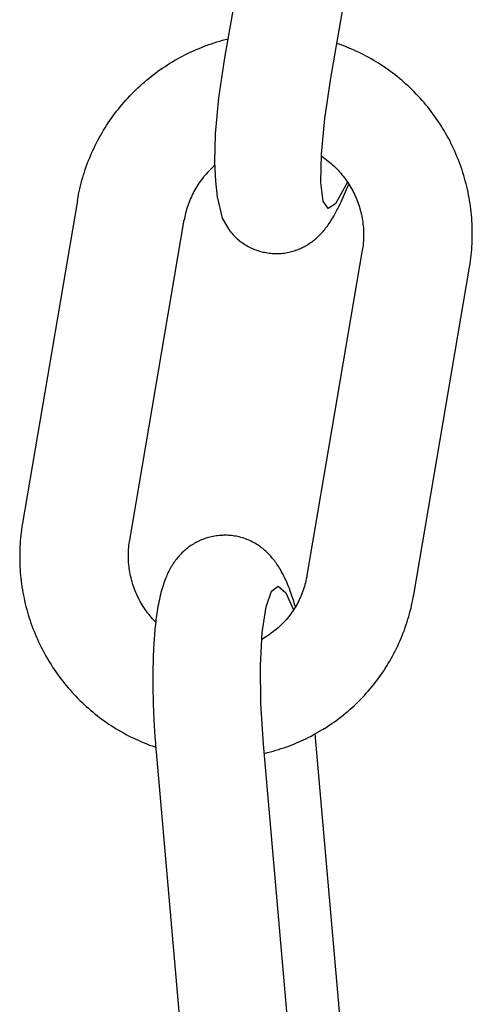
# Model space of a CAD drawing. Extents: x -169 to 7270, y -140 to 2984.
# Tile 211 of 256: x 1845.301 to 1845.792, y 417.361 to 418.428. Entities that reach past the tile are written whole.
import ezdxf

# ---------------------------------------------------------------- set-up
doc = ezdxf.new("R2010")
doc.units = 0
doc.header["$MEASUREMENT"] = 0
doc.layers.add('SPILL-BUCKET', color=1, linetype='CONTINUOUS')

msp = doc.modelspace()

# ---------------------------------------------------------------- linework, layer by layer
at = {"layer": 'SPILL-BUCKET', "color": 1, "linetype": 'Continuous'}
for p, q in [((1845.52339, 418.38696), (1845.58455, 418.73904)), ((1845.63825, 418.36485), (1845.69941, 418.71693)), ((1845.49424, 418.39659), (1845.49712, 418.39778)), ((1845.49712, 418.39778), (1845.50002, 418.39892)), ((1845.50002, 418.39892), (1845.50294, 418.40003)), ((1845.50294, 418.40003), (1845.50588, 418.40109)), ((1845.50588, 418.40109), (1845.50882, 418.40211)), ((1845.50882, 418.40211), (1845.51179, 418.40308)), ((1845.51179, 418.40308), (1845.51476, 418.40402)), ((1845.51476, 418.40402), (1845.51775, 418.40491)), ((1845.51775, 418.40491), (1845.52075, 418.40575)), ((1845.52075, 418.40575), (1845.52694, 418.40739)), ((1845.6482, 418.40107), (1845.64475, 418.40225)), ((1845.6511, 418.40001), (1845.6482, 418.40107)), ((1845.654, 418.39891), (1845.6511, 418.40001)), ((1845.65687, 418.39776), (1845.654, 418.39891)), ((1845.65973, 418.39657), (1845.65687, 418.39776)), ((1845.4718, 418.38563), (1845.47454, 418.38714)), ((1845.47454, 418.38714), (1845.47729, 418.38861)), ((1845.47729, 418.38861), (1845.48007, 418.39004)), ((1845.48007, 418.39004), (1845.48287, 418.39143)), ((1845.48287, 418.39143), (1845.48568, 418.39278)), ((1845.48568, 418.39278), (1845.48851, 418.39409)), ((1845.48851, 418.39409), (1845.49137, 418.39537)), ((1845.49137, 418.39537), (1845.49424, 418.39659)), ((1845.51684, 418.34329), (1845.52339, 418.38696)), ((1845.66257, 418.39534), (1845.65973, 418.39657)), ((1845.6654, 418.39407), (1845.66257, 418.39534)), ((1845.6682, 418.39276), (1845.6654, 418.39407)), ((1845.67099, 418.39141), (1845.6682, 418.39276)), ((1845.67376, 418.39002), (1845.67099, 418.39141)), ((1845.67651, 418.38859), (1845.67376, 418.39002)), ((1845.67924, 418.38711), (1845.67651, 418.38859)), ((1845.68194, 418.3856), (1845.67924, 418.38711)), ((1845.45587, 418.37576), (1845.45847, 418.3775)), ((1845.45847, 418.3775), (1845.46109, 418.3792)), ((1845.46109, 418.3792), (1845.46373, 418.38086)), ((1845.46373, 418.38086), (1845.4664, 418.38249)), ((1845.4664, 418.38249), (1845.46909, 418.38408)), ((1845.46909, 418.38408), (1845.4718, 418.38563)), ((1845.68463, 418.38405), (1845.68194, 418.3856)), ((1845.68729, 418.38246), (1845.68463, 418.38405)), ((1845.68993, 418.38083), (1845.68729, 418.38246)), ((1845.69255, 418.37916), (1845.68993, 418.38083)), ((1845.69514, 418.37745), (1845.69255, 418.37916)), ((1845.69771, 418.37571), (1845.69514, 418.37745)), ((1845.44083, 418.36455), (1845.44327, 418.36651)), ((1845.44327, 418.36651), (1845.44574, 418.36843)), ((1845.44574, 418.36843), (1845.44823, 418.37032)), ((1845.44823, 418.37032), (1845.45075, 418.37217)), ((1845.45075, 418.37217), (1845.4533, 418.37398)), ((1845.4533, 418.37398), (1845.45587, 418.37576)), ((1845.70025, 418.37392), (1845.69771, 418.37571)), ((1845.70277, 418.37211), (1845.70025, 418.37392)), ((1845.70526, 418.37025), (1845.70277, 418.37211)), ((1845.70773, 418.36836), (1845.70526, 418.37025)), ((1845.71017, 418.36643), (1845.70773, 418.36836)), ((1845.71258, 418.36447), (1845.71017, 418.36643)), ((1845.42907, 418.35425), (1845.43137, 418.35638)), ((1845.43137, 418.35638), (1845.43369, 418.35847)), ((1845.43369, 418.35847), (1845.43604, 418.36053)), ((1845.43604, 418.36053), (1845.43842, 418.36256)), ((1845.43842, 418.36256), (1845.44083, 418.36455)), ((1845.6317, 418.32119), (1845.63825, 418.36485)), ((1845.71496, 418.36247), (1845.71258, 418.36447)), ((1845.71732, 418.36044), (1845.71496, 418.36247)), ((1845.71964, 418.35837), (1845.71732, 418.36044)), ((1845.72194, 418.35628), (1845.71964, 418.35837)), ((1845.7242, 418.35414), (1845.72194, 418.35628)), ((1845.41807, 418.34314), (1845.42021, 418.34543)), ((1845.42021, 418.34543), (1845.42238, 418.34768)), ((1845.42238, 418.34768), (1845.42458, 418.34991)), ((1845.42458, 418.34991), (1845.42681, 418.3521)), ((1845.42681, 418.3521), (1845.42907, 418.35425)), ((1845.72644, 418.35198), (1845.7242, 418.35414)), ((1845.72864, 418.34978), (1845.72644, 418.35198)), ((1845.73081, 418.34755), (1845.72864, 418.34978)), ((1845.73296, 418.34529), (1845.73081, 418.34755)), ((1845.73506, 418.34299), (1845.73296, 418.34529)), ((1845.4079, 418.33128), (1845.40987, 418.33371)), ((1845.40987, 418.33371), (1845.41187, 418.33611)), ((1845.41187, 418.33611), (1845.4139, 418.33849)), ((1845.4139, 418.33849), (1845.41597, 418.34083)), ((1845.41597, 418.34083), (1845.41807, 418.34314)), ((1845.51309, 418.30442), (1845.51684, 418.34329)), ((1845.73714, 418.34067), (1845.73506, 418.34299)), ((1845.73918, 418.33831), (1845.73714, 418.34067)), ((1845.74119, 418.33593), (1845.73918, 418.33831)), ((1845.74317, 418.33352), (1845.74119, 418.33593)), ((1845.74511, 418.33108), (1845.74317, 418.33352)), ((1845.40039, 418.32129), (1845.40221, 418.32383)), ((1845.40221, 418.32383), (1845.40407, 418.32634)), ((1845.40407, 418.32634), (1845.40597, 418.32882)), ((1845.40597, 418.32882), (1845.4079, 418.33128)), ((1845.74701, 418.32861), (1845.74511, 418.33108)), ((1845.74888, 418.32611), (1845.74701, 418.32861)), ((1845.75072, 418.32359), (1845.74888, 418.32611)), ((1845.75251, 418.32104), (1845.75072, 418.32359)), ((1845.39346, 418.31089), (1845.39513, 418.31352)), ((1845.39513, 418.31352), (1845.39685, 418.31614)), ((1845.39685, 418.31614), (1845.3986, 418.31873)), ((1845.3986, 418.31873), (1845.40039, 418.32129)), ((1845.62794, 418.28231), (1845.6317, 418.32119)), ((1845.75428, 418.31847), (1845.75251, 418.32104)), ((1845.756, 418.31586), (1845.75428, 418.31847)), ((1845.75769, 418.31324), (1845.756, 418.31586)), ((1845.75934, 418.31059), (1845.75769, 418.31324)), ((1845.38714, 418.30011), (1845.38866, 418.30284)), ((1845.38866, 418.30284), (1845.39022, 418.30554)), ((1845.39022, 418.30554), (1845.39182, 418.30823)), ((1845.39182, 418.30823), (1845.39346, 418.31089)), ((1845.51245, 418.27359), (1845.51309, 418.30442)), ((1845.76095, 418.30791), (1845.75934, 418.31059)), ((1845.76252, 418.30522), (1845.76095, 418.30791)), ((1845.76406, 418.3025), (1845.76252, 418.30522)), ((1845.76555, 418.29976), (1845.76406, 418.3025)), ((1845.38145, 418.28899), (1845.38281, 418.2918)), ((1845.38281, 418.2918), (1845.38421, 418.29459)), ((1845.38421, 418.29459), (1845.38566, 418.29736)), ((1845.38566, 418.29736), (1845.38714, 418.30011)), ((1845.76701, 418.29699), (1845.76555, 418.29976)), ((1845.76843, 418.29421), (1845.76701, 418.29699)), ((1845.76981, 418.2914), (1845.76843, 418.29421)), ((1845.77114, 418.28858), (1845.76981, 418.2914)), ((1845.37641, 418.27758), (1845.37761, 418.28046)), ((1845.37761, 418.28046), (1845.37885, 418.28332)), ((1845.37885, 418.28332), (1845.38013, 418.28617)), ((1845.38013, 418.28617), (1845.38145, 418.28899)), ((1845.62731, 418.25148), (1845.62794, 418.28231)), ((1845.62791, 418.28044), (1845.63362, 418.27615)), ((1845.77244, 418.28574), (1845.77114, 418.28858)), ((1845.7737, 418.28288), (1845.77244, 418.28574)), ((1845.77491, 418.28), (1845.7737, 418.28288)), ((1845.77609, 418.2771), (1845.77491, 418.28)), ((1845.37306, 418.26884), (1845.37414, 418.27177)), ((1845.37414, 418.27177), (1845.37525, 418.27468)), ((1845.37525, 418.27468), (1845.37641, 418.27758)), ((1845.51183, 418.26982), (1845.51028, 418.2684)), ((1845.5126, 418.27049), (1845.51183, 418.26982)), ((1845.51342, 418.25299), (1845.51245, 418.27359)), ((1845.63362, 418.27615), (1845.63527, 418.27486)), ((1845.63527, 418.27486), (1845.6369, 418.27353)), ((1845.6369, 418.27353), (1845.6385, 418.27217)), ((1845.6385, 418.27217), (1845.64007, 418.27077)), ((1845.64007, 418.27077), (1845.64161, 418.26935)), ((1845.64161, 418.26935), (1845.64313, 418.26789)), ((1845.77722, 418.27419), (1845.77609, 418.2771)), ((1845.77831, 418.27126), (1845.77722, 418.27419)), ((1845.77936, 418.26831), (1845.77831, 418.27126)), ((1845.3692, 418.25699), (1845.3701, 418.25997)), ((1845.3701, 418.25997), (1845.37105, 418.26295)), ((1845.37105, 418.26295), (1845.37203, 418.2659)), ((1845.37203, 418.2659), (1845.37306, 418.26884)), ((1845.50157, 418.25924), (1845.50023, 418.25762)), ((1845.50294, 418.26084), (1845.50157, 418.25924)), ((1845.50435, 418.26242), (1845.50294, 418.26084)), ((1845.50578, 418.26396), (1845.50435, 418.26242)), ((1845.50725, 418.26547), (1845.50578, 418.26396)), ((1845.50875, 418.26695), (1845.50725, 418.26547)), ((1845.51028, 418.2684), (1845.50875, 418.26695)), ((1845.64313, 418.26789), (1845.64461, 418.26639)), ((1845.64461, 418.26639), (1845.64606, 418.26487)), ((1845.64606, 418.26487), (1845.64748, 418.26332)), ((1845.64748, 418.26332), (1845.64887, 418.26174)), ((1845.64887, 418.26174), (1845.65023, 418.26013)), ((1845.65023, 418.26013), (1845.65155, 418.25849)), ((1845.78037, 418.26535), (1845.77936, 418.26831)), ((1845.78133, 418.26238), (1845.78037, 418.26535)), ((1845.78225, 418.25939), (1845.78133, 418.26238)), ((1845.78313, 418.25639), (1845.78225, 418.25939)), ((1845.36602, 418.24495), (1845.36675, 418.24798)), ((1845.36675, 418.24798), (1845.36752, 418.25099)), ((1845.36752, 418.25099), (1845.36834, 418.254)), ((1845.36834, 418.254), (1845.3692, 418.25699)), ((1845.49406, 418.2491), (1845.49294, 418.24732)), ((1845.49523, 418.25085), (1845.49406, 418.2491)), ((1845.49643, 418.25258), (1845.49523, 418.25085)), ((1845.49766, 418.25428), (1845.49643, 418.25258)), ((1845.49893, 418.25596), (1845.49766, 418.25428)), ((1845.50023, 418.25762), (1845.49893, 418.25596)), ((1845.51522, 418.23611), (1845.51342, 418.25299)), ((1845.62985, 418.23128), (1845.62731, 418.25148)), ((1845.65637, 418.25187), (1845.64334, 418.22848)), ((1845.64927, 418.23078), (1845.65769, 418.24985)), ((1845.65155, 418.25849), (1845.65284, 418.25683)), ((1845.65284, 418.25683), (1845.6541, 418.25514)), ((1845.6541, 418.25514), (1845.65532, 418.25342)), ((1845.65532, 418.25342), (1845.6565, 418.25168)), ((1845.6565, 418.25168), (1845.65765, 418.24991)), ((1845.65765, 418.24991), (1845.65876, 418.24812)), ((1845.65876, 418.24812), (1845.65984, 418.24631)), ((1845.78397, 418.25338), (1845.78313, 418.25639)), ((1845.78476, 418.25035), (1845.78397, 418.25338)), ((1845.78551, 418.24732), (1845.78476, 418.25035)), ((1845.36409, 418.23581), (1845.36469, 418.23887)), ((1845.36469, 418.23887), (1845.36533, 418.24191)), ((1845.36533, 418.24191), (1845.36602, 418.24495)), ((1845.48787, 418.23811), (1845.48697, 418.23622)), ((1845.48881, 418.24), (1845.48787, 418.23811)), ((1845.48978, 418.24186), (1845.48881, 418.24)), ((1845.4908, 418.2437), (1845.48978, 418.24186)), ((1845.49185, 418.24552), (1845.4908, 418.2437)), ((1845.49294, 418.24732), (1845.49185, 418.24552)), ((1845.65984, 418.24631), (1845.66088, 418.24447)), ((1845.66088, 418.24447), (1845.66188, 418.24262)), ((1845.66188, 418.24262), (1845.66284, 418.24074)), ((1845.66284, 418.24074), (1845.66376, 418.23885)), ((1845.66376, 418.23885), (1845.66465, 418.23694)), ((1845.78622, 418.24427), (1845.78551, 418.24732)), ((1845.78688, 418.24121), (1845.78622, 418.24427)), ((1845.7875, 418.23815), (1845.78688, 418.24121)), ((1845.78808, 418.23508), (1845.7875, 418.23815)), ((1845.36342, 418.23206), (1845.30393, 417.88231)), ((1845.36342, 418.23206), (1845.36375, 418.23394)), ((1845.36375, 418.23394), (1845.36409, 418.23581)), ((1845.48378, 418.22846), (1845.48309, 418.22648)), ((1845.48452, 418.23042), (1845.48378, 418.22846)), ((1845.4853, 418.23237), (1845.48452, 418.23042)), ((1845.48611, 418.2343), (1845.4853, 418.23237)), ((1845.48697, 418.23622), (1845.48611, 418.2343)), ((1845.52068, 418.2129), (1845.51522, 418.23611)), ((1845.63534, 418.22339), (1845.62985, 418.23128)), ((1845.64334, 418.22848), (1845.63534, 418.22339)), ((1845.64712, 418.22615), (1845.6482, 418.22844)), ((1845.6482, 418.22844), (1845.64927, 418.23078)), ((1845.66465, 418.23694), (1845.66549, 418.23501)), ((1845.66549, 418.23501), (1845.6663, 418.23306)), ((1845.6663, 418.23306), (1845.66706, 418.2311)), ((1845.66706, 418.2311), (1845.66779, 418.22912)), ((1845.66779, 418.22912), (1845.66847, 418.22713)), ((1845.66847, 418.22713), (1845.66912, 418.22512)), ((1845.78861, 418.232), (1845.78808, 418.23508)), ((1845.7891, 418.22891), (1845.78861, 418.232)), ((1845.78954, 418.22581), (1845.7891, 418.22891)), ((1845.48024, 418.21641), (1845.47979, 418.21437)), ((1845.48072, 418.21845), (1845.48024, 418.21641)), ((1845.48125, 418.22047), (1845.48072, 418.21845)), ((1845.48182, 418.22249), (1845.48125, 418.22047)), ((1845.48243, 418.22449), (1845.48182, 418.22249)), ((1845.48309, 418.22648), (1845.48243, 418.22449)), ((1845.64143, 418.21531), (1845.6425, 418.21721)), ((1845.6425, 418.21721), (1845.64367, 418.21934)), ((1845.64367, 418.21934), (1845.6448, 418.2215)), ((1845.6448, 418.2215), (1845.64597, 418.22381)), ((1845.64597, 418.22381), (1845.64712, 418.22615)), ((1845.66912, 418.22512), (1845.66972, 418.2231)), ((1845.66972, 418.2231), (1845.67028, 418.22107)), ((1845.67028, 418.22107), (1845.67079, 418.21904)), ((1845.67079, 418.21904), (1845.67127, 418.21698)), ((1845.67127, 418.21698), (1845.6717, 418.21493)), ((1845.78994, 418.22271), (1845.78954, 418.22581)), ((1845.7903, 418.2196), (1845.78994, 418.22271)), ((1845.79061, 418.21649), (1845.7903, 418.2196)), ((1845.79087, 418.21338), (1845.79061, 418.21649)), ((1845.42013, 417.86395), (1845.47917, 418.21104)), ((1845.47946, 418.21267), (1845.47916, 418.21097)), ((1845.47979, 418.21437), (1845.47946, 418.21267)), ((1845.52892, 418.19886), (1845.52068, 418.2129)), ((1845.63441, 418.20448), (1845.63538, 418.20582)), ((1845.63538, 418.20582), (1845.63632, 418.20716)), ((1845.63632, 418.20716), (1845.63731, 418.20864)), ((1845.63731, 418.20864), (1845.63828, 418.21012)), ((1845.63828, 418.21012), (1845.63932, 418.21177)), ((1845.63932, 418.21177), (1845.64033, 418.21343)), ((1845.64033, 418.21343), (1845.64143, 418.21531)), ((1845.6717, 418.21493), (1845.67209, 418.21286)), ((1845.67209, 418.21286), (1845.67244, 418.21079)), ((1845.67244, 418.21079), (1845.67275, 418.20871)), ((1845.67275, 418.20871), (1845.67301, 418.20662)), ((1845.67301, 418.20662), (1845.67323, 418.20454)), ((1845.79109, 418.21026), (1845.79087, 418.21338)), ((1845.79127, 418.20714), (1845.79109, 418.21026)), ((1845.7914, 418.20401), (1845.79127, 418.20714)), ((1845.52892, 418.19886), (1845.52987, 418.19769)), ((1845.52987, 418.19769), (1845.53084, 418.19655)), ((1845.53084, 418.19655), (1845.53183, 418.19543)), ((1845.53183, 418.19543), (1845.53298, 418.19421)), ((1845.62575, 418.19439), (1845.62675, 418.19539)), ((1845.62675, 418.19539), (1845.62774, 418.19643)), ((1845.62774, 418.19643), (1845.62871, 418.19748)), ((1845.62871, 418.19748), (1845.62968, 418.19858)), ((1845.62968, 418.19858), (1845.63063, 418.19968)), ((1845.63063, 418.19968), (1845.63159, 418.20083)), ((1845.63159, 418.20083), (1845.63252, 418.202)), ((1845.63252, 418.202), (1845.63348, 418.20324)), ((1845.63348, 418.20324), (1845.63441, 418.20448)), ((1845.67323, 418.20454), (1845.67341, 418.20245)), ((1845.67341, 418.20245), (1845.67354, 418.20035)), ((1845.67354, 418.20035), (1845.67363, 418.19825)), ((1845.67363, 418.19825), (1845.67367, 418.19616)), ((1845.67367, 418.19616), (1845.67368, 418.19406)), ((1845.79149, 418.20089), (1845.7914, 418.20401)), ((1845.79153, 418.19776), (1845.79149, 418.20089)), ((1845.79149, 418.19152), (1845.79153, 418.19464)), ((1845.79153, 418.19464), (1845.79153, 418.19776)), ((1845.53298, 418.19421), (1845.53416, 418.193)), ((1845.53416, 418.193), (1845.53537, 418.19183)), ((1845.53537, 418.19183), (1845.53663, 418.19068)), ((1845.53663, 418.19068), (1845.53791, 418.18957)), ((1845.53791, 418.18957), (1845.53923, 418.18848)), ((1845.53923, 418.18848), (1845.54057, 418.18744)), ((1845.54057, 418.18744), (1845.54195, 418.18642)), ((1845.54195, 418.18642), (1845.54335, 418.18545)), ((1845.54335, 418.18545), (1845.54479, 418.18452)), ((1845.54479, 418.18452), (1845.54624, 418.18362)), ((1845.61212, 418.18378), (1845.61338, 418.18455)), ((1845.61338, 418.18455), (1845.61462, 418.18534)), ((1845.61462, 418.18534), (1845.61584, 418.18616)), ((1845.61584, 418.18616), (1845.61703, 418.187)), ((1845.61703, 418.187), (1845.6182, 418.18785)), ((1845.6182, 418.18785), (1845.61934, 418.18873)), ((1845.61934, 418.18873), (1845.62046, 418.18962)), ((1845.62046, 418.18962), (1845.62156, 418.19054)), ((1845.62156, 418.19054), (1845.62263, 418.19147)), ((1845.62263, 418.19147), (1845.62369, 418.19243)), ((1845.62369, 418.19243), (1845.62472, 418.19339)), ((1845.62472, 418.19339), (1845.62575, 418.19439)), ((1845.67325, 418.1857), (1845.67304, 418.18362)), ((1845.67342, 418.18778), (1845.67325, 418.1857)), ((1845.67355, 418.18987), (1845.67342, 418.18778)), ((1845.67364, 418.19197), (1845.67355, 418.18987)), ((1845.67368, 418.19406), (1845.67364, 418.19197)), ((1845.79108, 418.18215), (1845.79126, 418.18527)), ((1845.79126, 418.18527), (1845.79139, 418.18839)), ((1845.79139, 418.18839), (1845.79149, 418.19152)), ((1845.54624, 418.18362), (1845.54772, 418.18276)), ((1845.54772, 418.18276), (1845.54922, 418.18195)), ((1845.54922, 418.18195), (1845.55074, 418.18118)), ((1845.55074, 418.18118), (1845.55228, 418.18045)), ((1845.55228, 418.18045), (1845.55384, 418.17976)), ((1845.55384, 418.17976), (1845.55541, 418.17913)), ((1845.55541, 418.17913), (1845.55699, 418.17853)), ((1845.55699, 418.17853), (1845.55859, 418.17798)), ((1845.55859, 418.17798), (1845.5602, 418.17747)), ((1845.5602, 418.17747), (1845.56182, 418.17701)), ((1845.56182, 418.17701), (1845.56345, 418.17659)), ((1845.56345, 418.17659), (1845.56486, 418.17627)), ((1845.56486, 418.17627), (1845.56628, 418.17599)), ((1845.56627, 418.17598), (1845.56773, 418.1757)), ((1845.56773, 418.17571), (1845.56795, 418.17566)), ((1845.56795, 418.17566), (1845.56818, 418.17561)), ((1845.56818, 418.17561), (1845.56982, 418.17533)), ((1845.56982, 418.17533), (1845.57147, 418.1751)), ((1845.57147, 418.1751), (1845.57312, 418.17491)), ((1845.57312, 418.17491), (1845.57477, 418.17476)), ((1845.57477, 418.17476), (1845.57641, 418.17466)), ((1845.57641, 418.17466), (1845.57806, 418.1746)), ((1845.57806, 418.1746), (1845.5797, 418.17459)), ((1845.5797, 418.17459), (1845.58134, 418.17462)), ((1845.58134, 418.17462), (1845.58296, 418.1747)), ((1845.58296, 418.1747), (1845.58459, 418.17481)), ((1845.58459, 418.17481), (1845.5862, 418.17497)), ((1845.5862, 418.17497), (1845.5878, 418.17517)), ((1845.5878, 418.17517), (1845.58939, 418.17541)), ((1845.58939, 418.17541), (1845.59097, 418.17569)), ((1845.59097, 418.17569), (1845.59254, 418.176)), ((1845.59254, 418.176), (1845.59409, 418.17636)), ((1845.59409, 418.17636), (1845.59563, 418.17676)), ((1845.59563, 418.17676), (1845.59714, 418.17719)), ((1845.59714, 418.17719), (1845.59864, 418.17765)), ((1845.59864, 418.17765), (1845.60013, 418.17815)), ((1845.60013, 418.17815), (1845.60159, 418.17869)), ((1845.60159, 418.17869), (1845.60303, 418.17925)), ((1845.60303, 418.17925), (1845.60445, 418.17985)), ((1845.60445, 418.17985), (1845.60584, 418.18048)), ((1845.60584, 418.18048), (1845.60679, 418.18093)), ((1845.60679, 418.18093), (1845.60772, 418.18139)), ((1845.60772, 418.18139), (1845.60815, 418.18161)), ((1845.60815, 418.18161), (1845.6095, 418.18231)), ((1845.6095, 418.18231), (1845.61082, 418.18303)), ((1845.61082, 418.18303), (1845.61212, 418.18378)), ((1845.67226, 418.17813), (1845.6123, 417.82564)), ((1845.67253, 418.17983), (1845.67226, 418.17813)), ((1845.67278, 418.18155), (1845.67253, 418.17983)), ((1845.67304, 418.18362), (1845.67278, 418.18155)), ((1845.79027, 418.17282), (1845.79058, 418.17593)), ((1845.79058, 418.17593), (1845.79085, 418.17904)), ((1845.79085, 418.17904), (1845.79108, 418.18215)), ((1845.78877, 418.16165), (1845.78906, 418.16353)), ((1845.78906, 418.16353), (1845.78951, 418.16662)), ((1845.78951, 418.16662), (1845.78991, 418.16972)), ((1845.78991, 418.16972), (1845.79027, 418.17282)), ((1845.72808, 417.80483), (1845.78846, 418.15976)), ((1845.78846, 418.15976), (1845.78877, 418.16165)), ((1845.30288, 417.87546), (1845.30248, 417.87238)), ((1845.30332, 417.87854), (1845.30288, 417.87546)), ((1845.30362, 417.88043), (1845.30332, 417.87854)), ((1845.30393, 417.88231), (1845.30362, 417.88043)), ((1845.30181, 417.86619), (1845.30154, 417.86308)), ((1845.30212, 417.86928), (1845.30181, 417.86619)), ((1845.30248, 417.87238), (1845.30212, 417.86928)), ((1845.41985, 417.86224), (1845.42013, 417.86395)), ((1845.49788, 417.86419), (1845.49545, 417.86311)), ((1845.49939, 417.8648), (1845.49788, 417.86419)), ((1845.50092, 417.86538), (1845.49939, 417.8648)), ((1845.50248, 417.86591), (1845.50092, 417.86538)), ((1845.50405, 417.86641), (1845.50248, 417.86591)), ((1845.50564, 417.86687), (1845.50405, 417.86641)), ((1845.50724, 417.86729), (1845.50564, 417.86687)), ((1845.50886, 417.86767), (1845.50724, 417.86729)), ((1845.5105, 417.868), (1845.50886, 417.86767)), ((1845.51215, 417.8683), (1845.5105, 417.868)), ((1845.5138, 417.86855), (1845.51215, 417.8683)), ((1845.51547, 417.86876), (1845.5138, 417.86855)), ((1845.51715, 417.86891), (1845.51547, 417.86876)), ((1845.5174, 417.86893), (1845.51715, 417.86891)), ((1845.51765, 417.86894), (1845.5174, 417.86893)), ((1845.51912, 417.86906), (1845.51765, 417.86895)), ((1845.52056, 417.86915), (1845.51912, 417.86905)), ((1845.52199, 417.86921), (1845.52056, 417.86915)), ((1845.52369, 417.86924), (1845.52199, 417.86921)), ((1845.52539, 417.86922), (1845.52369, 417.86924)), ((1845.52709, 417.86915), (1845.52539, 417.86922)), ((1845.52879, 417.86904), (1845.52709, 417.86915)), ((1845.53049, 417.86888), (1845.52879, 417.86904)), ((1845.53219, 417.86867), (1845.53049, 417.86888)), ((1845.53389, 417.86842), (1845.53219, 417.86867)), ((1845.53558, 417.86812), (1845.53389, 417.86842)), ((1845.53727, 417.86778), (1845.53558, 417.86812)), ((1845.53894, 417.86739), (1845.53727, 417.86778)), ((1845.54061, 417.86695), (1845.53894, 417.86739)), ((1845.54226, 417.86647), (1845.54061, 417.86695)), ((1845.5439, 417.86595), (1845.54226, 417.86647)), ((1845.54553, 417.86538), (1845.5439, 417.86595)), ((1845.54714, 417.86477), (1845.54553, 417.86538)), ((1845.54873, 417.86411), (1845.54714, 417.86477)), ((1845.55031, 417.86342), (1845.54873, 417.86411)), ((1845.30101, 417.85375), (1845.30092, 417.85064)), ((1845.30114, 417.85687), (1845.30101, 417.85375)), ((1845.30132, 417.85998), (1845.30114, 417.85687)), ((1845.30154, 417.86308), (1845.30132, 417.85998)), ((1845.41884, 417.8522), (1845.41897, 417.85429)), ((1845.41897, 417.85429), (1845.41914, 417.85637)), ((1845.41914, 417.85637), (1845.41935, 417.85845)), ((1845.41935, 417.85845), (1845.41961, 417.86053)), ((1845.41961, 417.86053), (1845.41985, 417.86224)), ((1845.48021, 417.85325), (1845.47905, 417.85223)), ((1845.4814, 417.85425), (1845.48021, 417.85325)), ((1845.48261, 417.85523), (1845.4814, 417.85425)), ((1845.48386, 417.85618), (1845.48261, 417.85523)), ((1845.48513, 417.85711), (1845.48386, 417.85618)), ((1845.48643, 417.85801), (1845.48513, 417.85711)), ((1845.48776, 417.85888), (1845.48643, 417.85801)), ((1845.48911, 417.85972), (1845.48776, 417.85888)), ((1845.4905, 417.86054), (1845.48911, 417.85972)), ((1845.49188, 417.86131), (1845.4905, 417.86054)), ((1845.4933, 417.86205), (1845.49188, 417.86131)), ((1845.49372, 417.86226), (1845.4933, 417.86205)), ((1845.49431, 417.86256), (1845.49372, 417.86226)), ((1845.49491, 417.86285), (1845.49431, 417.86256)), ((1845.49545, 417.86311), (1845.49491, 417.86285)), ((1845.55186, 417.86268), (1845.55031, 417.86342)), ((1845.55339, 417.8619), (1845.55186, 417.86268)), ((1845.5549, 417.86109), (1845.55339, 417.8619)), ((1845.55638, 417.86024), (1845.5549, 417.86109)), ((1845.55784, 417.85935), (1845.55638, 417.86024)), ((1845.55927, 417.85843), (1845.55784, 417.85935)), ((1845.56067, 417.85748), (1845.55927, 417.85843)), ((1845.56191, 417.8566), (1845.56067, 417.85748)), ((1845.56312, 417.85569), (1845.56191, 417.8566)), ((1845.56431, 417.85475), (1845.56312, 417.85569)), ((1845.56547, 417.8538), (1845.56431, 417.85475)), ((1845.56662, 417.85282), (1845.56547, 417.8538)), ((1845.30092, 417.85064), (1845.30087, 417.84752)), ((1845.30087, 417.84752), (1845.30087, 417.84441)), ((1845.30087, 417.84441), (1845.30092, 417.84129)), ((1845.41871, 417.84801), (1845.41875, 417.85011)), ((1845.41872, 417.84591), (1845.41871, 417.84801)), ((1845.41876, 417.84382), (1845.41872, 417.84591)), ((1845.41875, 417.85011), (1845.41884, 417.8522)), ((1845.41885, 417.84172), (1845.41876, 417.84382)), ((1845.47078, 417.84333), (1845.46987, 417.84214)), ((1845.47172, 417.84451), (1845.47078, 417.84333)), ((1845.47268, 417.84566), (1845.47172, 417.84451)), ((1845.47367, 417.84681), (1845.47268, 417.84566)), ((1845.47469, 417.84793), (1845.47367, 417.84681)), ((1845.47574, 417.84903), (1845.47469, 417.84793)), ((1845.47681, 417.85012), (1845.47574, 417.84903)), ((1845.47792, 417.85118), (1845.47681, 417.85012)), ((1845.47905, 417.85223), (1845.47792, 417.85118)), ((1845.56773, 417.85183), (1845.56662, 417.85282)), ((1845.56884, 417.8508), (1845.56773, 417.85183)), ((1845.56991, 417.84976), (1845.56884, 417.8508)), ((1845.57097, 417.84869), (1845.56991, 417.84976)), ((1845.572, 417.84761), (1845.57097, 417.84869)), ((1845.57303, 417.84649), (1845.572, 417.84761)), ((1845.57402, 417.84536), (1845.57303, 417.84649)), ((1845.57502, 417.84418), (1845.57402, 417.84536)), ((1845.57598, 417.843), (1845.57502, 417.84418)), ((1845.57696, 417.84176), (1845.57598, 417.843)), ((1845.30092, 417.84129), (1845.30101, 417.83817)), ((1845.30101, 417.83817), (1845.30114, 417.83505)), ((1845.30114, 417.83505), (1845.30132, 417.83194)), ((1845.30132, 417.83194), (1845.30154, 417.82883)), ((1845.41898, 417.83963), (1845.41885, 417.84172)), ((1845.41916, 417.83754), (1845.41898, 417.83963)), ((1845.41938, 417.83545), (1845.41916, 417.83754)), ((1845.41964, 417.83336), (1845.41938, 417.83545)), ((1845.41995, 417.83128), (1845.41964, 417.83336)), ((1845.46339, 417.8319), (1845.46265, 417.83049)), ((1845.46412, 417.83325), (1845.46339, 417.8319)), ((1845.46489, 417.8346), (1845.46412, 417.83325)), ((1845.46566, 417.83589), (1845.46489, 417.8346)), ((1845.46647, 417.83719), (1845.46566, 417.83589)), ((1845.46728, 417.83845), (1845.46647, 417.83719)), ((1845.46812, 417.8397), (1845.46728, 417.83845)), ((1845.46898, 417.84093), (1845.46812, 417.8397)), ((1845.46987, 417.84214), (1845.46898, 417.84093)), ((1845.5779, 417.84052), (1845.57696, 417.84176)), ((1845.57885, 417.8392), (1845.5779, 417.84052)), ((1845.57977, 417.83788), (1845.57885, 417.8392)), ((1845.58072, 417.83647), (1845.57977, 417.83788)), ((1845.58163, 417.83506), (1845.58072, 417.83647)), ((1845.58258, 417.83354), (1845.58163, 417.83506)), ((1845.58349, 417.83201), (1845.58258, 417.83354)), ((1845.58445, 417.83034), (1845.58349, 417.83201)), ((1845.30154, 417.82883), (1845.30181, 417.82572)), ((1845.30181, 417.82572), (1845.30212, 417.82261)), ((1845.30212, 417.82261), (1845.30248, 417.81951)), ((1845.42029, 417.82921), (1845.41995, 417.83128)), ((1845.42069, 417.82714), (1845.42029, 417.82921)), ((1845.42112, 417.82509), (1845.42069, 417.82714)), ((1845.4216, 417.82304), (1845.42112, 417.82509)), ((1845.42211, 417.821), (1845.4216, 417.82304)), ((1845.42267, 417.81897), (1845.42211, 417.821)), ((1845.45854, 417.82124), (1845.4579, 417.81954)), ((1845.45922, 417.82295), (1845.45854, 417.82124)), ((1845.45987, 417.82453), (1845.45922, 417.82295)), ((1845.46056, 417.82611), (1845.45987, 417.82453)), ((1845.46124, 417.8276), (1845.46056, 417.82611)), ((1845.46195, 417.82908), (1845.46124, 417.8276)), ((1845.46265, 417.83049), (1845.46195, 417.82908)), ((1845.58538, 417.82866), (1845.58445, 417.83034)), ((1845.58636, 417.82681), (1845.58538, 417.82866)), ((1845.58731, 417.82494), (1845.58636, 417.82681)), ((1845.58831, 417.82287), (1845.58731, 417.82494)), ((1845.58928, 417.82078), (1845.58831, 417.82287)), ((1845.61158, 417.82186), (1845.61113, 417.81982)), ((1845.61199, 417.8239), (1845.61158, 417.82186)), ((1845.61215, 417.82477), (1845.61199, 417.8239)), ((1845.6123, 417.82564), (1845.61215, 417.82477)), ((1845.30248, 417.81951), (1845.30288, 417.81642)), ((1845.30288, 417.81642), (1845.30333, 417.81333)), ((1845.30333, 417.81333), (1845.30382, 417.81024)), ((1845.30382, 417.81024), (1845.30435, 417.80717)), ((1845.42327, 417.81695), (1845.42267, 417.81897)), ((1845.42392, 417.81495), (1845.42327, 417.81695)), ((1845.4246, 417.81295), (1845.42392, 417.81495)), ((1845.42533, 417.81098), (1845.4246, 417.81295)), ((1845.42609, 417.80901), (1845.42533, 417.81098)), ((1845.45531, 417.81167), (1845.45466, 417.8094)), ((1845.45594, 417.81374), (1845.45531, 417.81167)), ((1845.4566, 417.8158), (1845.45594, 417.81374)), ((1845.45723, 417.81767), (1845.4566, 417.8158)), ((1845.4579, 417.81954), (1845.45723, 417.81767)), ((1845.57382, 417.80861), (1845.58113, 417.81389)), ((1845.58113, 417.81389), (1845.5893, 417.80697)), ((1845.59033, 417.81843), (1845.58928, 417.82078)), ((1845.59134, 417.81605), (1845.59033, 417.81843)), ((1845.59228, 417.81374), (1845.59134, 417.81605)), ((1845.5932, 417.81141), (1845.59228, 417.81374)), ((1845.59405, 417.80915), (1845.5932, 417.81141)), ((1845.60891, 417.81179), (1845.60825, 417.80982)), ((1845.60953, 417.81378), (1845.60891, 417.81179)), ((1845.61011, 417.81578), (1845.60953, 417.81378)), ((1845.61064, 417.81779), (1845.61011, 417.81578)), ((1845.61113, 417.81982), (1845.61064, 417.81779)), ((1845.30435, 417.80717), (1845.30493, 417.8041)), ((1845.30493, 417.8041), (1845.30555, 417.80104)), ((1845.30555, 417.80104), (1845.30622, 417.79798)), ((1845.4269, 417.80707), (1845.42609, 417.80901)), ((1845.42774, 417.80514), (1845.4269, 417.80707)), ((1845.42863, 417.80322), (1845.42774, 417.80514)), ((1845.42955, 417.80133), (1845.42863, 417.80322)), ((1845.43051, 417.79945), (1845.42955, 417.80133)), ((1845.45227, 417.79964), (1845.45175, 417.79708)), ((1845.45283, 417.80216), (1845.45227, 417.79964)), ((1845.45342, 417.80464), (1845.45283, 417.80216)), ((1845.45404, 417.8071), (1845.45342, 417.80464)), ((1845.45466, 417.8094), (1845.45404, 417.8071)), ((1845.5679, 417.79153), (1845.57382, 417.80861)), ((1845.5893, 417.80697), (1845.59767, 417.78837)), ((1845.59488, 417.80685), (1845.59405, 417.80915)), ((1845.59567, 417.80461), (1845.59488, 417.80685)), ((1845.59643, 417.80234), (1845.59567, 417.80461)), ((1845.59716, 417.80011), (1845.59643, 417.80234)), ((1845.59788, 417.79785), (1845.59716, 417.80011)), ((1845.60434, 417.8002), (1845.60343, 417.79833)), ((1845.6052, 417.80208), (1845.60434, 417.8002)), ((1845.60602, 417.80399), (1845.6052, 417.80208)), ((1845.60681, 417.80592), (1845.60602, 417.80399)), ((1845.60755, 417.80786), (1845.60681, 417.80592)), ((1845.60825, 417.80982), (1845.60755, 417.80786)), ((1845.72708, 417.79934), (1845.7276, 417.80208)), ((1845.7276, 417.80208), (1845.72808, 417.80483)), ((1845.30622, 417.79798), (1845.30693, 417.79494)), ((1845.30693, 417.79494), (1845.30768, 417.79191)), ((1845.30768, 417.79191), (1845.30848, 417.78889)), ((1845.43151, 417.7976), (1845.43051, 417.79945)), ((1845.43255, 417.79577), (1845.43151, 417.7976)), ((1845.43363, 417.79395), (1845.43255, 417.79577)), ((1845.43474, 417.79216), (1845.43363, 417.79395)), ((1845.43589, 417.7904), (1845.43474, 417.79216)), ((1845.43707, 417.78865), (1845.43589, 417.7904)), ((1845.45037, 417.78962), (1845.44997, 417.78713)), ((1845.4508, 417.79207), (1845.45037, 417.78962)), ((1845.45126, 417.79459), (1845.4508, 417.79207)), ((1845.45175, 417.79708), (1845.45126, 417.79459)), ((1845.56386, 417.76398), (1845.5679, 417.79153)), ((1845.59834, 417.78931), (1845.59721, 417.78757)), ((1845.59857, 417.79561), (1845.59788, 417.79785)), ((1845.59944, 417.79107), (1845.59834, 417.78931)), ((1845.59925, 417.79335), (1845.59857, 417.79561)), ((1845.59975, 417.79163), (1845.59925, 417.79335)), ((1845.60049, 417.79285), (1845.59944, 417.79107)), ((1845.60151, 417.79465), (1845.60049, 417.79285)), ((1845.60249, 417.79648), (1845.60151, 417.79465)), ((1845.60343, 417.79833), (1845.60249, 417.79648)), ((1845.72433, 417.78722), (1845.72508, 417.79023)), ((1845.72508, 417.79023), (1845.72579, 417.79326)), ((1845.72579, 417.79326), (1845.72646, 417.7963)), ((1845.72646, 417.7963), (1845.72708, 417.79934)), ((1845.30848, 417.78889), (1845.30932, 417.78588)), ((1845.30932, 417.78588), (1845.3102, 417.78288)), ((1845.3102, 417.78288), (1845.31112, 417.77989)), ((1845.31112, 417.77989), (1845.31209, 417.77692)), ((1845.43829, 417.78694), (1845.43707, 417.78865)), ((1845.43955, 417.78525), (1845.43829, 417.78694)), ((1845.44084, 417.78358), (1845.43955, 417.78525)), ((1845.44216, 417.78194), (1845.44084, 417.78358)), ((1845.44352, 417.78033), (1845.44216, 417.78194)), ((1845.44491, 417.77875), (1845.44352, 417.78033)), ((1845.44633, 417.7772), (1845.44491, 417.77875)), ((1845.44892, 417.77985), (1845.44861, 417.77741)), ((1845.44925, 417.78226), (1845.44892, 417.77985)), ((1845.4496, 417.78471), (1845.44925, 417.78226)), ((1845.44997, 417.78713), (1845.4496, 417.78471)), ((1845.59102, 417.7793), (1845.58967, 417.77773)), ((1845.59232, 417.7809), (1845.59102, 417.7793)), ((1845.5936, 417.78253), (1845.59232, 417.7809)), ((1845.59484, 417.78418), (1845.5936, 417.78253)), ((1845.59604, 417.78587), (1845.59484, 417.78418)), ((1845.59721, 417.78757), (1845.59604, 417.78587)), ((1845.72088, 417.77529), (1845.72181, 417.77825)), ((1845.72181, 417.77825), (1845.72269, 417.78123)), ((1845.72269, 417.78123), (1845.72353, 417.78422)), ((1845.72353, 417.78422), (1845.72433, 417.78722)), ((1845.31209, 417.77692), (1845.3131, 417.77396)), ((1845.3131, 417.77396), (1845.31416, 417.77102)), ((1845.31416, 417.77102), (1845.31525, 417.76809)), ((1845.31525, 417.76809), (1845.31639, 417.76518)), ((1845.44778, 417.77568), (1845.44633, 417.7772)), ((1845.44755, 417.7677), (1845.44732, 417.76527)), ((1845.44779, 417.77015), (1845.44755, 417.7677)), ((1845.44834, 417.77511), (1845.44778, 417.77568)), ((1845.44805, 417.77256), (1845.44779, 417.77015)), ((1845.44832, 417.775), (1845.44805, 417.77256)), ((1845.44861, 417.77741), (1845.44832, 417.775)), ((1845.57938, 417.76761), (1845.57779, 417.7663)), ((1845.58094, 417.76896), (1845.57938, 417.76761)), ((1845.58247, 417.77034), (1845.58094, 417.76896)), ((1845.58398, 417.77175), (1845.58247, 417.77034)), ((1845.58545, 417.7732), (1845.58398, 417.77175)), ((1845.58689, 417.77468), (1845.58545, 417.7732)), ((1845.5883, 417.77619), (1845.58689, 417.77468)), ((1845.58967, 417.77773), (1845.5883, 417.77619)), ((1845.71786, 417.76649), (1845.71891, 417.7694)), ((1845.71891, 417.7694), (1845.71992, 417.77234)), ((1845.71992, 417.77234), (1845.72088, 417.77529)), ((1845.31639, 417.76518), (1845.31757, 417.76228)), ((1845.31757, 417.76228), (1845.31878, 417.7594)), ((1845.31878, 417.7594), (1845.32004, 417.75654)), ((1845.44671, 417.75788), (1845.44654, 417.7554)), ((1845.4469, 417.76036), (1845.44671, 417.75788)), ((1845.4471, 417.76281), (1845.4469, 417.76036)), ((1845.44732, 417.76527), (1845.4471, 417.76281)), ((1845.56199, 417.72809), (1845.56386, 417.76398)), ((1845.57115, 417.7614), (1845.56346, 417.75636)), ((1845.57285, 417.76257), (1845.57115, 417.7614)), ((1845.57452, 417.76378), (1845.57285, 417.76257)), ((1845.57617, 417.76502), (1845.57452, 417.76378)), ((1845.57779, 417.7663), (1845.57617, 417.76502)), ((1845.71323, 417.75498), (1845.71445, 417.75783)), ((1845.71445, 417.75783), (1845.71563, 417.7607)), ((1845.71563, 417.7607), (1845.71676, 417.76358)), ((1845.71676, 417.76358), (1845.71786, 417.76649)), ((1845.32004, 417.75654), (1845.32135, 417.75369)), ((1845.32135, 417.75369), (1845.32269, 417.75087)), ((1845.32269, 417.75087), (1845.32407, 417.74807)), ((1845.32407, 417.74807), (1845.32549, 417.74528)), ((1845.44608, 417.74787), (1845.44595, 417.74535)), ((1845.44622, 417.7504), (1845.44608, 417.74787)), ((1845.44637, 417.7529), (1845.44622, 417.7504)), ((1845.44654, 417.7554), (1845.44637, 417.7529)), ((1845.70796, 417.74377), (1845.70934, 417.74654)), ((1845.70934, 417.74654), (1845.71068, 417.74933)), ((1845.71068, 417.74933), (1845.71197, 417.75215)), ((1845.71197, 417.75215), (1845.71323, 417.75498)), ((1845.32549, 417.74528), (1845.32695, 417.74252)), ((1845.32695, 417.74252), (1845.32845, 417.73977)), ((1845.32845, 417.73977), (1845.32999, 417.73705)), ((1845.32999, 417.73705), (1845.33157, 417.73435)), ((1845.44562, 417.73766), (1845.44553, 417.73508)), ((1845.44572, 417.74024), (1845.44562, 417.73766)), ((1845.44583, 417.7428), (1845.44572, 417.74024)), ((1845.44595, 417.74535), (1845.44583, 417.7428)), ((1845.70204, 417.73289), (1845.70358, 417.73558)), ((1845.70358, 417.73558), (1845.70508, 417.73828)), ((1845.70508, 417.73828), (1845.70654, 417.74102)), ((1845.70654, 417.74102), (1845.70796, 417.74377)), ((1845.33157, 417.73435), (1845.33319, 417.73167)), ((1845.33319, 417.73167), (1845.33484, 417.72902)), ((1845.33484, 417.72902), (1845.33653, 417.72639)), ((1845.33653, 417.72639), (1845.33826, 417.72379)), ((1845.44533, 417.72724), (1845.44528, 417.7246)), ((1845.44539, 417.72987), (1845.44533, 417.72724)), ((1845.44545, 417.73248), (1845.44539, 417.72987)), ((1845.44553, 417.73508), (1845.44545, 417.73248)), ((1845.56246, 417.68665), (1845.56199, 417.72809)), ((1845.69551, 417.72238), (1845.6972, 417.72497)), ((1845.6972, 417.72497), (1845.69885, 417.72759)), ((1845.69885, 417.72759), (1845.70047, 417.73023)), ((1845.70047, 417.73023), (1845.70204, 417.73289)), ((1845.33826, 417.72379), (1845.34003, 417.72121)), ((1845.34003, 417.72121), (1845.34183, 417.71865)), ((1845.34183, 417.71865), (1845.34367, 417.71613)), ((1845.34367, 417.71613), (1845.34555, 417.71363)), ((1845.4452, 417.71661), (1845.44519, 417.71392)), ((1845.44522, 417.71929), (1845.4452, 417.71661)), ((1845.44524, 417.72195), (1845.44522, 417.71929)), ((1845.44528, 417.7246), (1845.44524, 417.72195)), ((1845.68839, 417.71228), (1845.69022, 417.71477)), ((1845.69022, 417.71477), (1845.69202, 417.71728)), ((1845.69202, 417.71728), (1845.69379, 417.71982)), ((1845.69379, 417.71982), (1845.69551, 417.72238)), ((1845.34555, 417.71363), (1845.34746, 417.71115)), ((1845.34746, 417.71115), (1845.3494, 417.70871)), ((1845.3494, 417.70871), (1845.35138, 417.70629)), ((1845.35138, 417.70629), (1845.3534, 417.7039)), ((1845.3534, 417.7039), (1845.35545, 417.70154)), ((1845.44519, 417.71392), (1845.44519, 417.71122)), ((1845.44519, 417.71122), (1845.4452, 417.70851)), ((1845.4452, 417.70851), (1845.44522, 417.70579)), ((1845.44522, 417.70579), (1845.44525, 417.70306)), ((1845.68069, 417.70262), (1845.68267, 417.70499)), ((1845.68267, 417.70499), (1845.68461, 417.70739)), ((1845.68461, 417.70739), (1845.68652, 417.70982)), ((1845.68652, 417.70982), (1845.68839, 417.71228)), ((1845.35545, 417.70154), (1845.35753, 417.69921)), ((1845.35753, 417.69921), (1845.35964, 417.69691)), ((1845.35964, 417.69691), (1845.36179, 417.69464)), ((1845.36179, 417.69464), (1845.36397, 417.69241)), ((1845.44525, 417.70306), (1845.44529, 417.70032)), ((1845.44529, 417.70032), (1845.44534, 417.69757)), ((1845.44534, 417.69757), (1845.44539, 417.69481)), ((1845.44539, 417.69481), (1845.44546, 417.69204)), ((1845.67031, 417.6912), (1845.67245, 417.69343)), ((1845.67245, 417.69343), (1845.67456, 417.69568)), ((1845.67456, 417.69568), (1845.67664, 417.69796)), ((1845.67664, 417.69796), (1845.67868, 417.70027)), ((1845.67868, 417.70027), (1845.68069, 417.70262)), ((1845.36397, 417.69241), (1845.36618, 417.6902)), ((1845.36618, 417.6902), (1845.36842, 417.68803)), ((1845.36842, 417.68803), (1845.37069, 417.68589)), ((1845.37069, 417.68589), (1845.37299, 417.68378)), ((1845.37299, 417.68378), (1845.37532, 417.6817)), ((1845.44546, 417.69204), (1845.44554, 417.68926)), ((1845.44554, 417.68926), (1845.44562, 417.68648)), ((1845.44562, 417.68648), (1845.44571, 417.68369)), ((1845.44571, 417.68369), (1845.44582, 417.68089)), ((1845.56521, 417.64286), (1845.56246, 417.68665)), ((1845.65913, 417.68058), (1845.66143, 417.68264)), ((1845.66143, 417.68264), (1845.6637, 417.68473)), ((1845.6637, 417.68473), (1845.66593, 417.68686)), ((1845.66593, 417.68686), (1845.66814, 417.68902)), ((1845.66814, 417.68902), (1845.67031, 417.6912)), ((1845.37532, 417.6817), (1845.37768, 417.67966)), ((1845.37768, 417.67966), (1845.38007, 417.67766)), ((1845.38007, 417.67766), (1845.38249, 417.67569)), ((1845.38249, 417.67569), (1845.38494, 417.67375)), ((1845.38494, 417.67375), (1845.38741, 417.67185)), ((1845.38741, 417.67185), (1845.38991, 417.66999)), ((1845.44582, 417.68089), (1845.44593, 417.67809)), ((1845.44593, 417.67809), (1845.44605, 417.67528)), ((1845.44605, 417.67528), (1845.44618, 417.67247)), ((1845.44618, 417.67247), (1845.44631, 417.66965)), ((1845.64722, 417.67081), (1845.64966, 417.6727)), ((1845.64966, 417.6727), (1845.65207, 417.67462)), ((1845.65207, 417.67462), (1845.65445, 417.67657)), ((1845.65445, 417.67657), (1845.65681, 417.67856)), ((1845.65681, 417.67856), (1845.65913, 417.68058)), ((1845.38991, 417.66999), (1845.39243, 417.66816)), ((1845.39243, 417.66816), (1845.39498, 417.66637)), ((1845.39498, 417.66637), (1845.39756, 417.66461)), ((1845.39756, 417.66461), (1845.40016, 417.66289)), ((1845.40016, 417.66289), (1845.40278, 417.66122)), ((1845.40278, 417.66122), (1845.40543, 417.65958)), ((1845.44631, 417.66965), (1845.44646, 417.66683)), ((1845.44646, 417.66683), (1845.44661, 417.664)), ((1845.44661, 417.664), (1845.44678, 417.66118)), ((1845.44678, 417.66118), (1845.44695, 417.65835)), ((1845.63203, 417.66028), (1845.63462, 417.66194)), ((1845.63462, 417.66194), (1845.63719, 417.66364)), ((1845.63719, 417.66364), (1845.63974, 417.66538)), ((1845.63974, 417.66538), (1845.64226, 417.66716)), ((1845.64226, 417.66716), (1845.64475, 417.66897)), ((1845.64475, 417.66897), (1845.64722, 417.67081)), ((1845.40543, 417.65958), (1845.4081, 417.65797)), ((1845.4081, 417.65797), (1845.41079, 417.65641)), ((1845.41079, 417.65641), (1845.41351, 417.65489)), ((1845.41351, 417.65489), (1845.41624, 417.6534)), ((1845.41624, 417.6534), (1845.419, 417.65196)), ((1845.419, 417.65196), (1845.42178, 417.65055)), ((1845.42178, 417.65055), (1845.42457, 417.64919)), ((1845.44695, 417.65835), (1845.44713, 417.65552)), ((1845.44713, 417.65552), (1845.44732, 417.65268)), ((1845.44732, 417.65268), (1845.44752, 417.64985)), ((1845.61357, 417.64991), (1845.61598, 417.65112)), ((1845.61598, 417.65112), (1845.61694, 417.65162)), ((1845.61694, 417.65162), (1845.61866, 417.65253)), ((1845.63064, 417.65941), (1845.61866, 417.65253)), ((1845.65127, 417.3123), (1845.62134, 417.65407)), ((1845.63064, 417.65941), (1845.63203, 417.66028)), ((1845.42457, 417.64919), (1845.42739, 417.64787)), ((1845.42739, 417.64787), (1845.43022, 417.64659)), ((1845.43022, 417.64659), (1845.43307, 417.64534)), ((1845.43307, 417.64534), (1845.43593, 417.64415)), ((1845.43593, 417.64415), (1845.43882, 417.64299)), ((1845.43882, 417.64299), (1845.44172, 417.64187)), ((1845.44172, 417.64187), (1845.44463, 417.6408)), ((1845.44463, 417.6408), (1845.44831, 417.63952)), ((1845.44752, 417.64985), (1845.44773, 417.64702)), ((1845.44773, 417.64702), (1845.44794, 417.64419)), ((1845.44794, 417.64419), (1845.44816, 417.64136)), ((1845.44816, 417.64136), (1845.44839, 417.63853)), ((1845.59651, 417.28541), (1845.56521, 417.64286)), ((1845.58738, 417.63897), (1845.59029, 417.63999)), ((1845.59029, 417.63999), (1845.59319, 417.64104)), ((1845.59319, 417.64104), (1845.59607, 417.64214)), ((1845.59607, 417.64214), (1845.59893, 417.64328)), ((1845.59893, 417.64328), (1845.60177, 417.64447)), ((1845.60177, 417.64447), (1845.6046, 417.64569)), ((1845.6046, 417.64569), (1845.60741, 417.64695)), ((1845.60741, 417.64695), (1845.6102, 417.64826)), ((1845.6102, 417.64826), (1845.6107, 417.64851)), ((1845.6107, 417.64851), (1845.6112, 417.64876)), ((1845.61094, 417.64862), (1845.6112, 417.64874)), ((1845.61115, 417.64873), (1845.61357, 417.64991)), ((1845.44839, 417.63853), (1845.44856, 417.63654)), ((1845.44856, 417.63654), (1845.44873, 417.63456)), ((1845.44873, 417.63456), (1845.48026, 417.27463)), ((1845.56697, 417.63315), (1845.56964, 417.63378)), ((1845.56964, 417.63378), (1845.57263, 417.63454)), ((1845.57263, 417.63454), (1845.5756, 417.63534)), ((1845.5756, 417.63534), (1845.57857, 417.63618)), ((1845.57857, 417.63618), (1845.58152, 417.63707)), ((1845.58152, 417.63707), (1845.58446, 417.638)), ((1845.58446, 417.638), (1845.58738, 417.63897))]:
    msp.add_line(p, q, dxfattribs=at)

doc.saveas('drawing.dxf')
